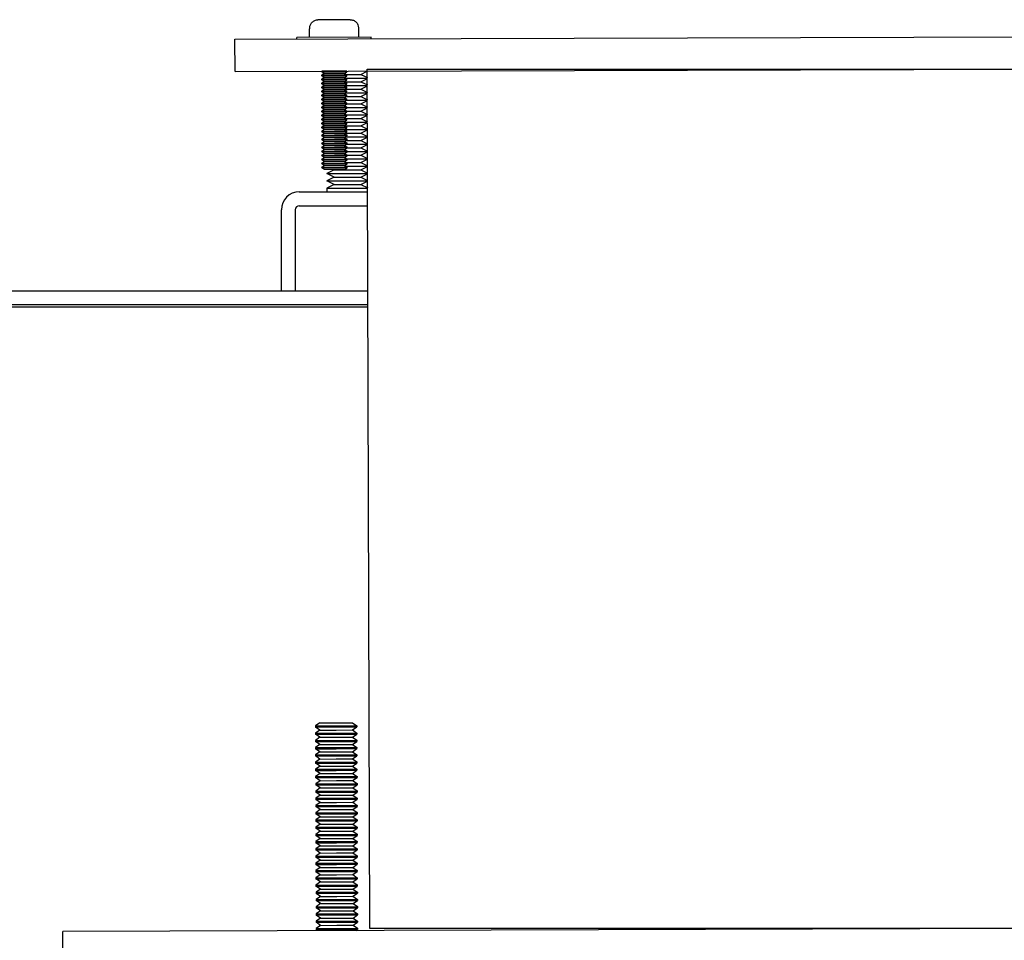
# Model space of a CAD drawing. Extents: x 0 to 796, y 0 to 496.
# Tile 210 of 222: x 699 to 707, y 304 to 311. Entities that reach past the tile are written whole.
import ezdxf

# ---------------------------------------------------------------- set-up
doc = ezdxf.new("R2010")
doc.units = 0
doc.header["$LTSCALE"] = 12
doc.header["$MEASUREMENT"] = 0
doc.layers.add('X', color=1, linetype='CONTINUOUS')

msp = doc.modelspace()

# ---------------------------------------------------------------- linework, layer by layer
at = {"layer": 'X'}
for p, q in [((701.52185, 311.05366), (701.52428, 311.05367)), ((701.52204, 310.98866), (701.52185, 311.05366)), ((701.52428, 311.05367), (701.52426, 311.06067)), ((701.83001, 311.12257), (701.58629, 311.12185)), ((701.8924, 311.06176), (701.89242, 311.05476)), ((701.89242, 311.05476), (701.89485, 311.05477)), ((701.89504, 310.98977), (701.89485, 311.05477)), ((700.95858, 310.97554), (713.45852, 311.01259)), ((701.98954, 310.99005), (701.42754, 310.98838)), ((701.42758, 310.97693), (701.42754, 310.98838)), ((701.98957, 310.9786), (701.98954, 310.99005)), ((700.9593, 310.73094), (700.95858, 310.97554)), ((700.9593, 310.73094), (713.45925, 310.76799)), ((701.7093, 310.73306), (701.6143, 310.73278)), ((701.61444, 310.73288), (701.6143, 310.73278)), ((701.61431, 310.72856), (701.6143, 310.73278)), ((701.80431, 310.72912), (701.61431, 310.72856)), ((701.63295, 310.71559), (701.61431, 310.72856)), ((701.63295, 310.71559), (701.61439, 310.70251)), ((701.70939, 310.70279), (701.61439, 310.70251)), ((701.6144, 310.69828), (701.61439, 310.70251)), ((701.8044, 310.69884), (701.6144, 310.69828)), ((701.63304, 310.68531), (701.6144, 310.69828)), ((701.63304, 310.68531), (701.61448, 310.67223)), ((701.70935, 310.71581), (701.63295, 310.71559)), ((701.70944, 310.68554), (701.63304, 310.68531)), ((701.8043, 310.73335), (701.7093, 310.73306)), ((701.78575, 310.71604), (701.70935, 310.71581)), ((701.80439, 310.70307), (701.70939, 310.70279)), ((701.78584, 310.68577), (701.70944, 310.68554)), ((701.78575, 310.71604), (701.80431, 310.72912)), ((701.78575, 310.71604), (701.80439, 310.70307)), ((701.78584, 310.68577), (701.8044, 310.69884)), ((701.78584, 310.68577), (701.80448, 310.6728)), ((701.79168, 310.6817), (701.80947, 310.6817)), ((701.79521, 310.70946), (701.80947, 310.70946)), ((701.80416, 310.73345), (701.8043, 310.73335)), ((701.80431, 310.72912), (701.8043, 310.73335)), ((701.8044, 310.69884), (701.80439, 310.70307)), ((701.80947, 310.70946), (701.90946, 310.70946)), ((701.80947, 310.6817), (701.95948, 310.6817)), ((701.90946, 310.70946), (701.95879, 310.7339)), ((701.90946, 310.70946), (701.95947, 310.68467)), ((701.70948, 310.67252), (701.61448, 310.67223)), ((701.61449, 310.66801), (701.61448, 310.67223)), ((701.80449, 310.66857), (701.61449, 310.66801)), ((701.63313, 310.65504), (701.61449, 310.66801)), ((701.63313, 310.65504), (701.61457, 310.64196)), ((701.70957, 310.64224), (701.61457, 310.64196)), ((701.61458, 310.63773), (701.61457, 310.64196)), ((701.80458, 310.63829), (701.61458, 310.63773)), ((701.63322, 310.62476), (701.61458, 310.63773)), ((701.63322, 310.62476), (701.61466, 310.61168)), ((701.70966, 310.61197), (701.61466, 310.61168)), ((701.61467, 310.60746), (701.61466, 310.61168)), ((701.80467, 310.60802), (701.61467, 310.60746)), ((701.63331, 310.59449), (701.61467, 310.60746)), ((701.70953, 310.65526), (701.63313, 310.65504)), ((701.70962, 310.62499), (701.63322, 310.62476)), ((701.80448, 310.6728), (701.70948, 310.67252)), ((701.78593, 310.65549), (701.70953, 310.65526)), ((701.80457, 310.64252), (701.70957, 310.64224)), ((701.78602, 310.62522), (701.70962, 310.62499)), ((701.80466, 310.61225), (701.70966, 310.61197)), ((701.78593, 310.65549), (701.80449, 310.66857)), ((701.78593, 310.65549), (701.80457, 310.64252)), ((701.78602, 310.62522), (701.80458, 310.63829)), ((701.78602, 310.62522), (701.80466, 310.61225)), ((701.78611, 310.59494), (701.80467, 310.60802)), ((701.7874, 310.62619), (701.80947, 310.62619)), ((701.78815, 310.65394), (701.80947, 310.65394)), ((701.80449, 310.66857), (701.80448, 310.6728)), ((701.80458, 310.63829), (701.80457, 310.64252)), ((701.80467, 310.60802), (701.80466, 310.61225)), ((701.80947, 310.65394), (701.90946, 310.65394)), ((701.80947, 310.62619), (701.95964, 310.62619)), ((701.90946, 310.65394), (701.95949, 310.67874)), ((701.90946, 310.65394), (701.95963, 310.62908)), ((701.90946, 310.59843), (701.95965, 310.6233)), ((701.63331, 310.59449), (701.61475, 310.58141)), ((701.70975, 310.58169), (701.61475, 310.58141)), ((701.61476, 310.57718), (701.61475, 310.58141)), ((701.80476, 310.57774), (701.61476, 310.57718)), ((701.6334, 310.56421), (701.61476, 310.57718)), ((701.6334, 310.56421), (701.61484, 310.55113)), ((701.70984, 310.55142), (701.61484, 310.55113)), ((701.61485, 310.54691), (701.61484, 310.55113)), ((701.80485, 310.54747), (701.61485, 310.54691)), ((701.63349, 310.53394), (701.61485, 310.54691)), ((701.63349, 310.53394), (701.61493, 310.52086)), ((701.70971, 310.59471), (701.63331, 310.59449)), ((701.7098, 310.56444), (701.6334, 310.56421)), ((701.70989, 310.53416), (701.63349, 310.53394)), ((701.78611, 310.59494), (701.70971, 310.59471)), ((701.80475, 310.58197), (701.70975, 310.58169)), ((701.7862, 310.56467), (701.7098, 310.56444)), ((701.80484, 310.5517), (701.70984, 310.55142)), ((701.78629, 310.53439), (701.70989, 310.53416)), ((701.78611, 310.59494), (701.80475, 310.58197)), ((701.7862, 310.56467), (701.80476, 310.57774)), ((701.7862, 310.56467), (701.80484, 310.5517)), ((701.78629, 310.53439), (701.80485, 310.54747)), ((701.78629, 310.53439), (701.80493, 310.52142)), ((701.79106, 310.59843), (701.80947, 310.59843)), ((701.79473, 310.57067), (701.80947, 310.57067)), ((701.79839, 310.54292), (701.80947, 310.54292)), ((701.80476, 310.57774), (701.80475, 310.58197)), ((701.80485, 310.54747), (701.80484, 310.5517)), ((701.80947, 310.59843), (701.90946, 310.59843)), ((701.80947, 310.57067), (701.95981, 310.57067)), ((701.80947, 310.54292), (701.90946, 310.54292)), ((701.90946, 310.59843), (701.9598, 310.57349)), ((701.90946, 310.54292), (701.95981, 310.56787)), ((701.90946, 310.54292), (701.95996, 310.51789)), ((701.70993, 310.52114), (701.61493, 310.52086)), ((701.61494, 310.51663), (701.61493, 310.52086)), ((701.80494, 310.5172), (701.61494, 310.51663)), ((701.63358, 310.50366), (701.61494, 310.51663)), ((701.63358, 310.50366), (701.61502, 310.49058)), ((701.71002, 310.49087), (701.61502, 310.49058)), ((701.61503, 310.48636), (701.61502, 310.49058)), ((701.80503, 310.48692), (701.61503, 310.48636)), ((701.63367, 310.47339), (701.61503, 310.48636)), ((701.63367, 310.47339), (701.61511, 310.46031)), ((701.71011, 310.46059), (701.61511, 310.46031)), ((701.61512, 310.45608), (701.61511, 310.46031)), ((701.70998, 310.50389), (701.63358, 310.50366)), ((701.71007, 310.47361), (701.63367, 310.47339)), ((701.80493, 310.52142), (701.70993, 310.52114)), ((701.78638, 310.50412), (701.70998, 310.50389)), ((701.80502, 310.49115), (701.71002, 310.49087)), ((701.78647, 310.47384), (701.71007, 310.47361)), ((701.80511, 310.46087), (701.71011, 310.46059)), ((701.78638, 310.50412), (701.80494, 310.5172)), ((701.78638, 310.50412), (701.80502, 310.49115)), ((701.78647, 310.47384), (701.80503, 310.48692)), ((701.78647, 310.47384), (701.80511, 310.46087)), ((701.80205, 310.51516), (701.80947, 310.51516)), ((701.80494, 310.5172), (701.80493, 310.52142)), ((701.80503, 310.48692), (701.80502, 310.49115)), ((701.80503, 310.48741), (701.80947, 310.48741)), ((701.80512, 310.45665), (701.80511, 310.46087)), ((701.80511, 310.45965), (701.80947, 310.45965)), ((701.80947, 310.51516), (701.95997, 310.51516)), ((701.80947, 310.48741), (701.90946, 310.48741)), ((701.80947, 310.45965), (701.96013, 310.45965)), ((701.90946, 310.48741), (701.95998, 310.51244)), ((701.90946, 310.48741), (701.96013, 310.4623)), ((701.80512, 310.45665), (701.61512, 310.45608)), ((701.63376, 310.44311), (701.61512, 310.45608)), ((701.63376, 310.44311), (701.6152, 310.43003)), ((701.7102, 310.43032), (701.6152, 310.43003)), ((701.61521, 310.42581), (701.6152, 310.43003)), ((701.80521, 310.42637), (701.61521, 310.42581)), ((701.63385, 310.41284), (701.61521, 310.42581)), ((701.63385, 310.41284), (701.61529, 310.39976)), ((701.71029, 310.40004), (701.61529, 310.39976)), ((701.6153, 310.39553), (701.61529, 310.39976)), ((701.8053, 310.3961), (701.6153, 310.39553)), ((701.63394, 310.38256), (701.6153, 310.39553)), ((701.71016, 310.44334), (701.63376, 310.44311)), ((701.71025, 310.41307), (701.63385, 310.41284)), ((701.71034, 310.38279), (701.63394, 310.38256)), ((701.78656, 310.44357), (701.71016, 310.44334)), ((701.8052, 310.4306), (701.7102, 310.43032)), ((701.78665, 310.41329), (701.71025, 310.41307)), ((701.80529, 310.40032), (701.71029, 310.40004)), ((701.78674, 310.38302), (701.71034, 310.38279)), ((701.78656, 310.44357), (701.80512, 310.45665)), ((701.78656, 310.44357), (701.8052, 310.4306)), ((701.78665, 310.41329), (701.80521, 310.42637)), ((701.78665, 310.41329), (701.80529, 310.40032)), ((701.78674, 310.38302), (701.8053, 310.3961)), ((701.78674, 310.38302), (701.80538, 310.37005)), ((701.79981, 310.40414), (701.80947, 310.40414)), ((701.80334, 310.43189), (701.80947, 310.43189)), ((701.80521, 310.42637), (701.8052, 310.4306)), ((701.8053, 310.3961), (701.80529, 310.40032)), ((701.80947, 310.43189), (701.90946, 310.43189)), ((701.80947, 310.40414), (701.9603, 310.40414)), ((701.90946, 310.43189), (701.96014, 310.45701)), ((701.90946, 310.43189), (701.96029, 310.4067)), ((701.90946, 310.37638), (701.96031, 310.40158)), ((701.63394, 310.38256), (701.61538, 310.36949)), ((701.71038, 310.36977), (701.61538, 310.36949)), ((701.61539, 310.36526), (701.61538, 310.36949)), ((701.80539, 310.36582), (701.61539, 310.36526)), ((701.63403, 310.35229), (701.61539, 310.36526)), ((701.63403, 310.35229), (701.61547, 310.33921)), ((701.71047, 310.33949), (701.61547, 310.33921)), ((701.61548, 310.33498), (701.61547, 310.33921)), ((701.80548, 310.33555), (701.61548, 310.33498)), ((701.63412, 310.32201), (701.61548, 310.33498)), ((701.63412, 310.32201), (701.61556, 310.30894)), ((701.71056, 310.30922), (701.61556, 310.30894)), ((701.61557, 310.30471), (701.61556, 310.30894)), ((701.71043, 310.35252), (701.63403, 310.35229)), ((701.71052, 310.32224), (701.63412, 310.32201)), ((701.80538, 310.37005), (701.71038, 310.36977)), ((701.78683, 310.35274), (701.71043, 310.35252)), ((701.80547, 310.33977), (701.71047, 310.33949)), ((701.78692, 310.32247), (701.71052, 310.32224)), ((701.80556, 310.3095), (701.71056, 310.30922)), ((701.78683, 310.35274), (701.80539, 310.36582)), ((701.78683, 310.35274), (701.80547, 310.33977)), ((701.78692, 310.32247), (701.80548, 310.33555)), ((701.78692, 310.32247), (701.80556, 310.3095)), ((701.78922, 310.32087), (701.80947, 310.32087)), ((701.79275, 310.34862), (701.80947, 310.34862)), ((701.79628, 310.37638), (701.80947, 310.37638)), ((701.80539, 310.36582), (701.80538, 310.37005)), ((701.80548, 310.33555), (701.80547, 310.33977)), ((701.80557, 310.30527), (701.80556, 310.3095)), ((701.80947, 310.37638), (701.90946, 310.37638)), ((701.80947, 310.34862), (701.96046, 310.34862)), ((701.80947, 310.32087), (701.90946, 310.32087)), ((701.90946, 310.37638), (701.96046, 310.35111)), ((701.90946, 310.32087), (701.96047, 310.34615)), ((701.90946, 310.32087), (701.96062, 310.29551)), ((701.80557, 310.30527), (701.61557, 310.30471)), ((701.63421, 310.29174), (701.61557, 310.30471)), ((701.63421, 310.29174), (701.61565, 310.27866)), ((701.71065, 310.27894), (701.61565, 310.27866)), ((701.61566, 310.27443), (701.61565, 310.27866)), ((701.80566, 310.275), (701.61566, 310.27443)), ((701.6343, 310.26146), (701.61566, 310.27443)), ((701.6343, 310.26146), (701.61574, 310.24839)), ((701.71074, 310.24867), (701.61574, 310.24839)), ((701.61575, 310.24416), (701.61574, 310.24839)), ((701.80575, 310.24472), (701.61575, 310.24416)), ((701.63439, 310.23119), (701.61575, 310.24416)), ((701.71061, 310.29197), (701.63421, 310.29174)), ((701.7107, 310.26169), (701.6343, 310.26146)), ((701.78701, 310.29219), (701.71061, 310.29197)), ((701.80565, 310.27922), (701.71065, 310.27894)), ((701.7871, 310.26192), (701.7107, 310.26169)), ((701.80574, 310.24895), (701.71074, 310.24867)), ((701.78701, 310.29219), (701.80557, 310.30527)), ((701.78701, 310.29219), (701.80565, 310.27922)), ((701.7871, 310.26192), (701.80566, 310.275)), ((701.7871, 310.26192), (701.80574, 310.24895)), ((701.78719, 310.23164), (701.80575, 310.24472)), ((701.78831, 310.29311), (701.80947, 310.29311)), ((701.79197, 310.26535), (701.80947, 310.26535)), ((701.79564, 310.2376), (701.80947, 310.2376)), ((701.80566, 310.275), (701.80565, 310.27922)), ((701.80575, 310.24472), (701.80574, 310.24895)), ((701.80947, 310.29311), (701.96063, 310.29311)), ((701.80947, 310.26535), (701.90946, 310.26535)), ((701.80947, 310.2376), (701.96079, 310.2376)), ((701.90946, 310.26535), (701.96064, 310.29071)), ((701.90946, 310.26535), (701.96079, 310.23992)), ((701.90946, 310.20984), (701.9608, 310.23528)), ((701.63439, 310.23119), (701.61583, 310.21811)), ((701.71083, 310.21839), (701.61583, 310.21811)), ((701.61584, 310.21388), (701.61583, 310.21811)), ((701.80584, 310.21445), (701.61584, 310.21388)), ((701.63448, 310.20091), (701.61584, 310.21388)), ((701.63448, 310.20091), (701.61592, 310.18784)), ((701.71092, 310.18812), (701.61592, 310.18784)), ((701.61593, 310.18361), (701.61592, 310.18784)), ((701.80593, 310.18417), (701.61593, 310.18361)), ((701.63457, 310.17064), (701.61593, 310.18361)), ((701.63457, 310.17064), (701.61601, 310.15756)), ((701.71079, 310.23142), (701.63439, 310.23119)), ((701.71088, 310.20114), (701.63448, 310.20091)), ((701.71097, 310.17087), (701.63457, 310.17064)), ((701.78719, 310.23164), (701.71079, 310.23142)), ((701.80583, 310.21867), (701.71083, 310.21839)), ((701.78728, 310.20137), (701.71088, 310.20114)), ((701.80592, 310.1884), (701.71092, 310.18812)), ((701.78737, 310.17109), (701.71097, 310.17087)), ((701.78719, 310.23164), (701.80583, 310.21867)), ((701.78728, 310.20137), (701.80584, 310.21445)), ((701.78728, 310.20137), (701.80592, 310.1884)), ((701.78737, 310.17109), (701.80593, 310.18417)), ((701.78737, 310.17109), (701.806, 310.15812)), ((701.7993, 310.20984), (701.80947, 310.20984)), ((701.80297, 310.18208), (701.80947, 310.18208)), ((701.80584, 310.21445), (701.80583, 310.21867)), ((701.80593, 310.18417), (701.80592, 310.1884)), ((701.80947, 310.20984), (701.90946, 310.20984)), ((701.80947, 310.18208), (701.96096, 310.18208)), ((701.90946, 310.20984), (701.96095, 310.18432)), ((701.90946, 310.15433), (701.96096, 310.17985)), ((701.71101, 310.15784), (701.61601, 310.15756)), ((701.61602, 310.15333), (701.61601, 310.15756)), ((701.80602, 310.1539), (701.61602, 310.15333)), ((701.63466, 310.14037), (701.61602, 310.15333)), ((701.63466, 310.14037), (701.6161, 310.12729)), ((701.7111, 310.12757), (701.6161, 310.12729)), ((701.61611, 310.12306), (701.6161, 310.12729)), ((701.80611, 310.12362), (701.61611, 310.12306)), ((701.63475, 310.11009), (701.61611, 310.12306)), ((701.63475, 310.11009), (701.61619, 310.09701)), ((701.71118, 310.09729), (701.61619, 310.09701)), ((701.6162, 310.09278), (701.61619, 310.09701)), ((701.8062, 310.09335), (701.6162, 310.09278)), ((701.63484, 310.07982), (701.6162, 310.09278)), ((701.71106, 310.14059), (701.63466, 310.14037)), ((701.71115, 310.11032), (701.63475, 310.11009)), ((701.806, 310.15812), (701.71101, 310.15784)), ((701.78746, 310.14082), (701.71106, 310.14059)), ((701.80609, 310.12785), (701.7111, 310.12757)), ((701.78755, 310.11054), (701.71115, 310.11032)), ((701.80618, 310.09757), (701.71118, 310.09729)), ((701.78746, 310.14082), (701.80602, 310.1539)), ((701.78746, 310.14082), (701.80609, 310.12785)), ((701.78755, 310.11054), (701.80611, 310.12362)), ((701.78755, 310.11054), (701.80618, 310.09757)), ((701.78764, 310.08027), (701.8062, 310.09335)), ((701.8044, 310.09881), (701.90946, 310.09881)), ((701.80602, 310.1539), (701.806, 310.15812)), ((701.80602, 310.15433), (701.80947, 310.15433)), ((701.80611, 310.12362), (701.80609, 310.12785)), ((701.8061, 310.12657), (701.80947, 310.12657)), ((701.8062, 310.09335), (701.80618, 310.09757)), ((701.80947, 310.15433), (701.90946, 310.15433)), ((701.80947, 310.12657), (701.96112, 310.12657)), ((701.90946, 310.15433), (701.96112, 310.12873)), ((701.90946, 310.09881), (701.96113, 310.12442)), ((701.90946, 310.09881), (701.96128, 310.07313)), ((701.63484, 310.07982), (701.61627, 310.06674)), ((701.71127, 310.06702), (701.61627, 310.06674)), ((701.61629, 310.06251), (701.61627, 310.06674)), ((701.80629, 310.06307), (701.61629, 310.06251)), ((701.63493, 310.04954), (701.61629, 310.06251)), ((701.63493, 310.04954), (701.61636, 310.03646)), ((701.71136, 310.03674), (701.61636, 310.03646)), ((701.61638, 310.03223), (701.61636, 310.03646)), ((701.80638, 310.0328), (701.61638, 310.03223)), ((701.63502, 310.01927), (701.61638, 310.03223)), ((701.63502, 310.01927), (701.61645, 310.00619)), ((701.71124, 310.08004), (701.63484, 310.07982)), ((701.71133, 310.04977), (701.63493, 310.04954)), ((701.71142, 310.01949), (701.63502, 310.01927)), ((701.78764, 310.08027), (701.71124, 310.08004)), ((701.80627, 310.0673), (701.71127, 310.06702)), ((701.78773, 310.04999), (701.71133, 310.04977)), ((701.80636, 310.03702), (701.71136, 310.03674)), ((701.78782, 310.01972), (701.71142, 310.01949)), ((701.78764, 310.08027), (701.80627, 310.0673)), ((701.78773, 310.04999), (701.80629, 310.06307)), ((701.78773, 310.04999), (701.80636, 310.03702)), ((701.78782, 310.01972), (701.80638, 310.0328)), ((701.78782, 310.01972), (701.80645, 310.00675)), ((701.79381, 310.01555), (701.80947, 310.01555)), ((701.79734, 310.0433), (701.80947, 310.0433)), ((701.80087, 310.07106), (701.96129, 310.07106)), ((701.80629, 310.06307), (701.80627, 310.0673)), ((701.80638, 310.0328), (701.80636, 310.03702)), ((701.80947, 310.0433), (701.90946, 310.0433)), ((701.80947, 310.01555), (701.96145, 310.01555)), ((701.90946, 310.0433), (701.96129, 310.06899)), ((701.90946, 310.0433), (701.96145, 310.01754)), ((701.90946, 309.98779), (701.96146, 310.01356)), ((701.71145, 310.00647), (701.61645, 310.00619)), ((701.61647, 310.00196), (701.61645, 310.00619)), ((701.80647, 310.00252), (701.61647, 310.00196)), ((701.63511, 309.98899), (701.61647, 310.00196)), ((701.7879, 309.98944), (701.63511, 309.98899)), ((701.70947, 309.98779), (701.65347, 309.96003)), ((701.65347, 309.96003), (701.80947, 309.96003)), ((701.70947, 309.93228), (701.65347, 309.96003)), ((701.70947, 309.98779), (701.70662, 309.9892)), ((701.70947, 309.98779), (701.80947, 309.98779)), ((701.80645, 310.00675), (701.71145, 310.00647)), ((701.7879, 309.98944), (701.80647, 310.00252)), ((701.80647, 310.00252), (701.80645, 310.00675)), ((701.80947, 309.98779), (701.90946, 309.98779)), ((701.80947, 309.96003), (701.96162, 309.96003)), ((701.90946, 309.98779), (701.96161, 309.96194)), ((701.90946, 309.93228), (701.96162, 309.95813)), ((701.70947, 309.93228), (701.65347, 309.90452)), ((701.65347, 309.90452), (701.80947, 309.90452)), ((701.70947, 309.87676), (701.65347, 309.90452)), ((701.70947, 309.87676), (701.65347, 309.84901)), ((701.70947, 309.93228), (701.80947, 309.93228)), ((701.70947, 309.87676), (701.80947, 309.87676)), ((701.80947, 309.93228), (701.90946, 309.93228)), ((701.80947, 309.90452), (701.96178, 309.90452)), ((701.80947, 309.87676), (701.90946, 309.87676)), ((701.90946, 309.93228), (701.96177, 309.90635)), ((701.90946, 309.87676), (701.96179, 309.90269)), ((701.90946, 309.87676), (701.96194, 309.85076)), ((701.44532, 309.82125), (701.96203, 309.82125)), ((701.65347, 309.84901), (701.80947, 309.84901)), ((701.65347, 309.84901), (701.65347, 309.82125)), ((701.80947, 309.84901), (701.96194, 309.84901)), ((701.44532, 309.71665), (701.96234, 309.71665)), ((701.30947, 309.07125), (701.30947, 309.6854)), ((701.41407, 309.6854), (701.41407, 309.07125)), ((701.96425, 309.07125), (698.37308, 309.07125)), ((701.96456, 308.96665), (698.37308, 308.96665)), ((698.37804, 308.95165), (701.9646, 308.95165)), ((701.6007, 305.80746), (701.56772, 305.78422)), ((701.56772, 305.78422), (701.88022, 305.78514)), ((701.56772, 305.78422), (701.56774, 305.77584)), ((701.56774, 305.77584), (701.72399, 305.7763)), ((701.60086, 305.7528), (701.56774, 305.77584)), ((701.6007, 305.80746), (701.8471, 305.80819)), ((701.72399, 305.7763), (701.88024, 305.77677)), ((701.8471, 305.80819), (701.88022, 305.78514)), ((701.84726, 305.75353), (701.88024, 305.77677)), ((701.88022, 305.78514), (701.88024, 305.77677)), ((701.60086, 305.7528), (701.56788, 305.72956)), ((701.56788, 305.72956), (701.88038, 305.73048)), ((701.56788, 305.72956), (701.5679, 305.72118)), ((701.5679, 305.72118), (701.72415, 305.72164)), ((701.60102, 305.69814), (701.5679, 305.72118)), ((701.60102, 305.69814), (701.56804, 305.6749)), ((701.60086, 305.7528), (701.72406, 305.75316)), ((701.60102, 305.69814), (701.72422, 305.6985)), ((701.72406, 305.75316), (701.84726, 305.75353)), ((701.72415, 305.72164), (701.8804, 305.72211)), ((701.72422, 305.6985), (701.84742, 305.69887)), ((701.84726, 305.75353), (701.88038, 305.73048)), ((701.84742, 305.69887), (701.8804, 305.72211)), ((701.84742, 305.69887), (701.88054, 305.67582)), ((701.88038, 305.73048), (701.8804, 305.72211)), ((701.56804, 305.6749), (701.88054, 305.67582)), ((701.56804, 305.6749), (701.56807, 305.66652)), ((701.56807, 305.66652), (701.72432, 305.66698)), ((701.60119, 305.64347), (701.56807, 305.66652)), ((701.60119, 305.64347), (701.5682, 305.62023)), ((701.5682, 305.62023), (701.8807, 305.62116)), ((701.60119, 305.64347), (701.72438, 305.64384)), ((701.72432, 305.66698), (701.88057, 305.66744)), ((701.72438, 305.64384), (701.84758, 305.6442)), ((701.84758, 305.6442), (701.88057, 305.66744)), ((701.84758, 305.6442), (701.8807, 305.62116)), ((701.88054, 305.67582), (701.88057, 305.66744)), ((701.8807, 305.62116), (701.88073, 305.61278)), ((701.5682, 305.62023), (701.56823, 305.61186)), ((701.56823, 305.61186), (701.72448, 305.61232)), ((701.60135, 305.58881), (701.56823, 305.61186)), ((701.60135, 305.58881), (701.56837, 305.56557)), ((701.56837, 305.56557), (701.88086, 305.5665)), ((701.56837, 305.56557), (701.56839, 305.5572)), ((701.56839, 305.5572), (701.72464, 305.55766)), ((701.60151, 305.53415), (701.56839, 305.5572)), ((701.60135, 305.58881), (701.72455, 305.58918)), ((701.72448, 305.61232), (701.88073, 305.61278)), ((701.72455, 305.58918), (701.84775, 305.58954)), ((701.72464, 305.55766), (701.88089, 305.55812)), ((701.84775, 305.58954), (701.88073, 305.61278)), ((701.84775, 305.58954), (701.88086, 305.5665)), ((701.84791, 305.53488), (701.88089, 305.55812)), ((701.88086, 305.5665), (701.88089, 305.55812)), ((701.60151, 305.53415), (701.56853, 305.51091)), ((701.56853, 305.51091), (701.88103, 305.51184)), ((701.56853, 305.51091), (701.56855, 305.50253)), ((701.56855, 305.50253), (701.7248, 305.503)), ((701.60167, 305.47949), (701.56855, 305.50253)), ((701.60167, 305.47949), (701.56869, 305.45625)), ((701.60151, 305.53415), (701.72471, 305.53452)), ((701.60167, 305.47949), (701.72487, 305.47986)), ((701.72471, 305.53452), (701.84791, 305.53488)), ((701.7248, 305.503), (701.88105, 305.50346)), ((701.72487, 305.47986), (701.84807, 305.48022)), ((701.84791, 305.53488), (701.88103, 305.51184)), ((701.84807, 305.48022), (701.88105, 305.50346)), ((701.84807, 305.48022), (701.88119, 305.45718)), ((701.88103, 305.51184), (701.88105, 305.50346)), ((701.56869, 305.45625), (701.88119, 305.45718)), ((701.56869, 305.45625), (701.56871, 305.44787)), ((701.56871, 305.44787), (701.72496, 305.44834)), ((701.60183, 305.42483), (701.56871, 305.44787)), ((701.60183, 305.42483), (701.56885, 305.40159)), ((701.56885, 305.40159), (701.88135, 305.40252)), ((701.56885, 305.40159), (701.56888, 305.39321)), ((701.60183, 305.42483), (701.72503, 305.4252)), ((701.72496, 305.44834), (701.88121, 305.4488)), ((701.72503, 305.4252), (701.84823, 305.42556)), ((701.84823, 305.42556), (701.88121, 305.4488)), ((701.84823, 305.42556), (701.88135, 305.40252)), ((701.88119, 305.45718), (701.88121, 305.4488)), ((701.88135, 305.40252), (701.88138, 305.39414)), ((701.56888, 305.39321), (701.72513, 305.39368)), ((701.602, 305.37017), (701.56888, 305.39321)), ((701.602, 305.37017), (701.56901, 305.34693)), ((701.56901, 305.34693), (701.88151, 305.34786)), ((701.56901, 305.34693), (701.56904, 305.33855)), ((701.56904, 305.33855), (701.72529, 305.33901)), ((701.60216, 305.31551), (701.56904, 305.33855)), ((701.602, 305.37017), (701.72519, 305.37053)), ((701.72513, 305.39368), (701.88138, 305.39414)), ((701.72519, 305.37053), (701.84839, 305.3709)), ((701.72529, 305.33901), (701.88154, 305.33948)), ((701.84839, 305.3709), (701.88138, 305.39414)), ((701.84839, 305.3709), (701.88151, 305.34786)), ((701.84856, 305.31624), (701.88154, 305.33948)), ((701.88151, 305.34786), (701.88154, 305.33948)), ((701.60216, 305.31551), (701.56918, 305.29227)), ((701.56918, 305.29227), (701.88167, 305.29319)), ((701.56918, 305.29227), (701.5692, 305.28389)), ((701.5692, 305.28389), (701.72545, 305.28435)), ((701.60232, 305.26085), (701.5692, 305.28389)), ((701.60232, 305.26085), (701.56934, 305.23761)), ((701.60216, 305.31551), (701.72536, 305.31587)), ((701.60232, 305.26085), (701.72552, 305.26121)), ((701.72536, 305.31587), (701.84856, 305.31624)), ((701.72545, 305.28435), (701.8817, 305.28482)), ((701.72552, 305.26121), (701.84872, 305.26158)), ((701.84856, 305.31624), (701.88167, 305.29319)), ((701.84872, 305.26158), (701.8817, 305.28482)), ((701.84872, 305.26158), (701.88184, 305.23853)), ((701.88167, 305.29319), (701.8817, 305.28482)), ((701.56934, 305.23761), (701.88184, 305.23853)), ((701.56934, 305.23761), (701.56936, 305.22923)), ((701.56936, 305.22923), (701.72561, 305.22969)), ((701.60248, 305.20619), (701.56936, 305.22923)), ((701.60248, 305.20619), (701.5695, 305.18295)), ((701.5695, 305.18295), (701.882, 305.18387)), ((701.5695, 305.18295), (701.56952, 305.17457)), ((701.56952, 305.17457), (701.72577, 305.17503)), ((701.60264, 305.15152), (701.56952, 305.17457)), ((701.60248, 305.20619), (701.72568, 305.20655)), ((701.72561, 305.22969), (701.88186, 305.23016)), ((701.72568, 305.20655), (701.84888, 305.20692)), ((701.72577, 305.17503), (701.88202, 305.17549)), ((701.84888, 305.20692), (701.88186, 305.23016)), ((701.84888, 305.20692), (701.882, 305.18387)), ((701.84904, 305.15226), (701.88202, 305.17549)), ((701.88184, 305.23853), (701.88186, 305.23016)), ((701.882, 305.18387), (701.88202, 305.17549)), ((701.60264, 305.15152), (701.56966, 305.12829)), ((701.56966, 305.12829), (701.88216, 305.12921)), ((701.56966, 305.12829), (701.56969, 305.11991)), ((701.56969, 305.11991), (701.72594, 305.12037)), ((701.60281, 305.09686), (701.56969, 305.11991)), ((701.60264, 305.15152), (701.72584, 305.15189)), ((701.72584, 305.15189), (701.84904, 305.15226)), ((701.72594, 305.12037), (701.88219, 305.12083)), ((701.84904, 305.15226), (701.88216, 305.12921)), ((701.8492, 305.09759), (701.88219, 305.12083)), ((701.88216, 305.12921), (701.88219, 305.12083)), ((701.60281, 305.09686), (701.56982, 305.07362)), ((701.56982, 305.07362), (701.88232, 305.07455)), ((701.56982, 305.07362), (701.56985, 305.06525)), ((701.56985, 305.06525), (701.7261, 305.06571)), ((701.60297, 305.0422), (701.56985, 305.06525)), ((701.60297, 305.0422), (701.56999, 305.01896)), ((701.60281, 305.09686), (701.726, 305.09723)), ((701.60297, 305.0422), (701.72617, 305.04257)), ((701.726, 305.09723), (701.8492, 305.09759)), ((701.7261, 305.06571), (701.88235, 305.06617)), ((701.72617, 305.04257), (701.84937, 305.04293)), ((701.8492, 305.09759), (701.88232, 305.07455)), ((701.84937, 305.04293), (701.88235, 305.06617)), ((701.84937, 305.04293), (701.88248, 305.01989)), ((701.88232, 305.07455), (701.88235, 305.06617)), ((701.56999, 305.01896), (701.88248, 305.01989)), ((701.56999, 305.01896), (701.57001, 305.01059)), ((701.57001, 305.01059), (701.72626, 305.01105)), ((701.60313, 304.98754), (701.57001, 305.01059)), ((701.60313, 304.98754), (701.57015, 304.9643)), ((701.57015, 304.9643), (701.88265, 304.96523)), ((701.57015, 304.9643), (701.57017, 304.95592)), ((701.57017, 304.95592), (701.72642, 304.95639)), ((701.60329, 304.93288), (701.57017, 304.95592)), ((701.60313, 304.98754), (701.72633, 304.98791)), ((701.72626, 305.01105), (701.88251, 305.01151)), ((701.72633, 304.98791), (701.84953, 304.98827)), ((701.72642, 304.95639), (701.88267, 304.95685)), ((701.84953, 304.98827), (701.88251, 305.01151)), ((701.84953, 304.98827), (701.88265, 304.96523)), ((701.84969, 304.93361), (701.88267, 304.95685)), ((701.88248, 305.01989), (701.88251, 305.01151)), ((701.88265, 304.96523), (701.88267, 304.95685)), ((701.60329, 304.93288), (701.57031, 304.90964)), ((701.57031, 304.90964), (701.88281, 304.91057)), ((701.57031, 304.90964), (701.57033, 304.90126)), ((701.57033, 304.90126), (701.72658, 304.90173)), ((701.60345, 304.87822), (701.57033, 304.90126)), ((701.60345, 304.87822), (701.57047, 304.85498)), ((701.60329, 304.93288), (701.72649, 304.93325)), ((701.60345, 304.87822), (701.72665, 304.87858)), ((701.72649, 304.93325), (701.84969, 304.93361)), ((701.72658, 304.90173), (701.88283, 304.90219)), ((701.72665, 304.87858), (701.84985, 304.87895)), ((701.84969, 304.93361), (701.88281, 304.91057)), ((701.84985, 304.87895), (701.88283, 304.90219)), ((701.84985, 304.87895), (701.88297, 304.85591)), ((701.88281, 304.91057), (701.88283, 304.90219)), ((701.57047, 304.85498), (701.88297, 304.85591)), ((701.57047, 304.85498), (701.5705, 304.8466)), ((701.5705, 304.8466), (701.72675, 304.84707)), ((701.60362, 304.82356), (701.5705, 304.8466)), ((701.60362, 304.82356), (701.57063, 304.80032)), ((701.60362, 304.82356), (701.72681, 304.82392)), ((701.72675, 304.84707), (701.883, 304.84753)), ((701.72681, 304.82392), (701.85001, 304.82429)), ((701.85001, 304.82429), (701.883, 304.84753)), ((701.85001, 304.82429), (701.88313, 304.80124)), ((701.88297, 304.85591), (701.883, 304.84753)), ((701.57063, 304.80032), (701.88313, 304.80124)), ((701.57063, 304.80032), (701.57066, 304.79194)), ((701.57066, 304.79194), (701.72691, 304.7924)), ((701.60378, 304.7689), (701.57066, 304.79194)), ((701.60378, 304.7689), (701.5708, 304.74566)), ((701.5708, 304.74566), (701.88329, 304.74658)), ((701.5708, 304.74566), (701.57082, 304.73728)), ((701.57082, 304.73728), (701.72707, 304.73774)), ((701.60394, 304.71424), (701.57082, 304.73728)), ((701.60378, 304.7689), (701.72698, 304.76926)), ((701.72691, 304.7924), (701.88316, 304.79287)), ((701.72698, 304.76926), (701.85018, 304.76963)), ((701.72707, 304.73774), (701.88332, 304.73821)), ((701.85018, 304.76963), (701.88316, 304.79287)), ((701.85018, 304.76963), (701.88329, 304.74658)), ((701.85034, 304.71497), (701.88332, 304.73821)), ((701.88313, 304.80124), (701.88316, 304.79287)), ((701.88329, 304.74658), (701.88332, 304.73821)), ((701.60394, 304.71424), (701.57096, 304.691)), ((701.57096, 304.691), (701.88346, 304.69192)), ((701.57096, 304.691), (701.57098, 304.68262)), ((701.57098, 304.68262), (701.72723, 304.68308)), ((701.6041, 304.65958), (701.57098, 304.68262)), ((701.6041, 304.65958), (701.57112, 304.63634)), ((701.60394, 304.71424), (701.72714, 304.7146)), ((701.6041, 304.65958), (701.7273, 304.65994)), ((701.72714, 304.7146), (701.85034, 304.71497)), ((701.72723, 304.68308), (701.88348, 304.68355)), ((701.7273, 304.65994), (701.8505, 304.66031)), ((701.85034, 304.71497), (701.88346, 304.69192)), ((701.8505, 304.66031), (701.88348, 304.68355)), ((701.8505, 304.66031), (701.88362, 304.63726)), ((701.88346, 304.69192), (701.88348, 304.68355)), ((701.57112, 304.63634), (701.88362, 304.63726)), ((701.57112, 304.63634), (701.57114, 304.62796)), ((701.57114, 304.62796), (701.72739, 304.62842)), ((701.60426, 304.60491), (701.57114, 304.62796)), ((701.60426, 304.60491), (701.57128, 304.58167)), ((701.57128, 304.58167), (701.88378, 304.5826)), ((701.57128, 304.58167), (701.57131, 304.5733)), ((701.60426, 304.60491), (701.72746, 304.60528)), ((701.72739, 304.62842), (701.88364, 304.62888)), ((701.72746, 304.60528), (701.85066, 304.60564)), ((701.85066, 304.60564), (701.88364, 304.62888)), ((701.85066, 304.60564), (701.88378, 304.5826)), ((701.88362, 304.63726), (701.88364, 304.62888)), ((701.88378, 304.5826), (701.88381, 304.57422)), ((701.57131, 304.5733), (701.72756, 304.57376)), ((701.60443, 304.55025), (701.57131, 304.5733)), ((701.60443, 304.55025), (701.57144, 304.52701)), ((701.57144, 304.52701), (701.88394, 304.52794)), ((701.57144, 304.52701), (701.57147, 304.51864)), ((701.57147, 304.51864), (701.72772, 304.5191)), ((701.60459, 304.49559), (701.57147, 304.51864)), ((701.60443, 304.55025), (701.72762, 304.55062)), ((701.72756, 304.57376), (701.88381, 304.57422)), ((701.72762, 304.55062), (701.85082, 304.55098)), ((701.72772, 304.5191), (701.88397, 304.51956)), ((701.85082, 304.55098), (701.88381, 304.57422)), ((701.85082, 304.55098), (701.88394, 304.52794)), ((701.85099, 304.49632), (701.88397, 304.51956)), ((701.88394, 304.52794), (701.88397, 304.51956)), ((701.60459, 304.49559), (701.57161, 304.47235)), ((701.57161, 304.47235), (701.8841, 304.47328)), ((701.57161, 304.47235), (701.57163, 304.46397)), ((701.57163, 304.46397), (701.72788, 304.46444)), ((701.60475, 304.44093), (701.57163, 304.46397)), ((701.60475, 304.44093), (701.57177, 304.41769)), ((701.60459, 304.49559), (701.72779, 304.49596)), ((701.60475, 304.44093), (701.72795, 304.4413)), ((701.72779, 304.49596), (701.85099, 304.49632)), ((701.72788, 304.46444), (701.88413, 304.4649)), ((701.72795, 304.4413), (701.85115, 304.44166)), ((701.85099, 304.49632), (701.8841, 304.47328)), ((701.85115, 304.44166), (701.88413, 304.4649)), ((701.85115, 304.44166), (701.88427, 304.41862)), ((701.8841, 304.47328), (701.88413, 304.4649)), ((701.57177, 304.41769), (701.88427, 304.41862)), ((701.57177, 304.41769), (701.57179, 304.40931)), ((701.57179, 304.40931), (701.72804, 304.40978)), ((701.60491, 304.38627), (701.57179, 304.40931)), ((701.60491, 304.38627), (701.57193, 304.36303)), ((701.57193, 304.36303), (701.88443, 304.36396)), ((701.57193, 304.36303), (701.57196, 304.35465)), ((701.60491, 304.38627), (701.72811, 304.38664)), ((701.72804, 304.40978), (701.88429, 304.41024)), ((701.72811, 304.38664), (701.85131, 304.387)), ((701.7282, 304.35512), (701.88445, 304.35558)), ((701.85131, 304.387), (701.88429, 304.41024)), ((701.85131, 304.387), (701.88443, 304.36396)), ((701.85147, 304.33234), (701.88445, 304.35558)), ((701.88427, 304.41862), (701.88429, 304.41024)), ((701.88443, 304.36396), (701.88445, 304.35558)), ((701.57196, 304.35465), (701.7282, 304.35512)), ((701.60507, 304.33161), (701.57196, 304.35465)), ((701.60507, 304.33161), (701.57209, 304.30837)), ((701.57209, 304.30837), (701.88459, 304.3093)), ((701.57209, 304.30837), (701.57212, 304.29999)), ((701.57212, 304.29999), (701.72837, 304.30045)), ((701.60524, 304.27695), (701.57212, 304.29999)), ((701.60507, 304.33161), (701.72827, 304.33197)), ((701.72827, 304.33197), (701.85147, 304.33234)), ((701.72837, 304.30045), (701.88462, 304.30092)), ((701.85147, 304.33234), (701.88459, 304.3093)), ((701.85163, 304.27768), (701.88462, 304.30092)), ((701.88459, 304.3093), (701.88462, 304.30092)), ((714.7985, 304.27587), (699.65856, 304.23099)), ((699.65909, 304.05169), (699.65856, 304.23099)), ((701.60524, 304.27695), (701.57225, 304.25371)), ((701.57225, 304.25371), (701.88475, 304.25463)), ((701.57225, 304.25371), (701.57228, 304.24533)), ((701.57228, 304.24533), (701.72853, 304.24579)), ((701.58468, 304.2367), (701.57228, 304.24533)), ((701.60524, 304.27695), (701.72843, 304.27731)), ((701.72843, 304.27731), (701.85163, 304.27768)), ((701.72853, 304.24579), (701.88478, 304.24626)), ((701.85163, 304.27768), (701.88475, 304.25463)), ((701.87243, 304.23756), (701.88478, 304.24626)), ((701.88475, 304.25463), (701.88478, 304.24626))]:
    msp.add_line(p, q, dxfattribs=at)
msp.add_lwpolyline([(701.95928, 310.74947), (712.45928, 310.74947), (712.47853, 304.25343), (701.97853, 304.25343)], close=True, dxfattribs=at)
for radius in [0.13585, 0.03125]:
    msp.add_arc((701.44532, 309.6854), radius, 90, 180, dxfattribs=at)
for points, knots in [([(701.52426, 311.06067), (701.52424, 311.06815), (701.52598, 311.07697), (701.53172, 311.09085), (701.53675, 311.09836), (701.54749, 311.10907), (701.55511, 311.11414), (701.56935, 311.12002), (701.57851, 311.12183), (701.58629, 311.12185)], [0, 0, 0, 0, 0.0570489, 0.0570489, 0.11448136, 0.11448136, 0.17259877, 0.17259877, 0.2318704, 0.2318704, 0.2318704, 0.2318704]), ([(701.83001, 311.12257), (701.83779, 311.1226), (701.84695, 311.12084), (701.86123, 311.11504), (701.86888, 311.11003), (701.87968, 311.09938), (701.88476, 311.0919), (701.89058, 311.07805), (701.89238, 311.06924), (701.8924, 311.06176)], [0.70338962, 0.70338962, 0.70338962, 0.70338962, 0.76266125, 0.76266125, 0.82077866, 0.82077866, 0.87821112, 0.87821112, 0.93526002, 0.93526002, 0.93526002, 0.93526002])]:
    msp.add_open_spline(points, degree=3, knots=knots, dxfattribs=at)

doc.saveas('drawing.dxf')
